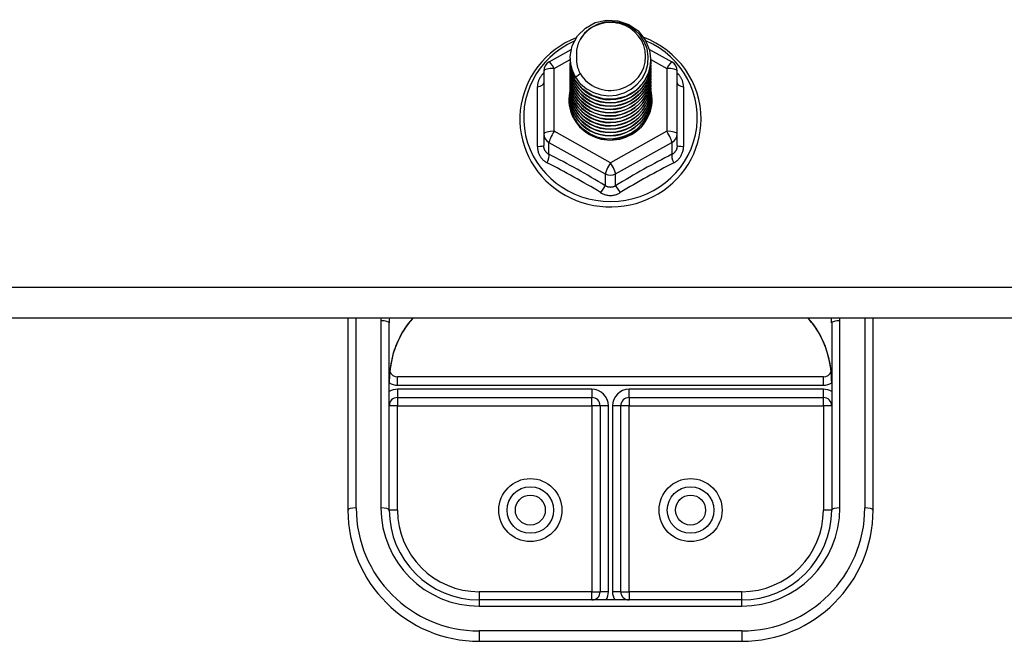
# Model space of a CAD drawing. Header units: inches. Extents: x 40 to 100, y 24.2 to 48.5.
# Tile 51 of 83: x 73.8 to 77.5, y 42.5 to 44.9. Entities that reach past the tile are written whole.
import ezdxf

# ---------------------------------------------------------------- set-up
doc = ezdxf.new("R2010")
doc.units = ezdxf.units.IN
doc.header["$MEASUREMENT"] = 0
doc.layers.add('Visible Edges(ANSI)', color=7, linetype='Continuous', lineweight=25)
doc.layers.add('Visible Tangent Edges(ANSI)', color=7, linetype='Continuous', lineweight=25)

msp = doc.modelspace()

# ---------------------------------------------------------------- linework, layer by layer
at = {"layer": 'Visible Edges(ANSI)'}
for p, q in [((75.8111, 44.7312), (75.895, 44.7781)), ((76.1931, 44.779), (76.2786, 44.7312)), ((75.8913, 44.7456), (75.8913, 44.746)), ((76.1984, 44.7394), (76.1984, 44.7398)), ((75.8913, 44.7331), (75.8913, 44.7335)), ((75.8913, 44.7206), (75.8913, 44.721)), ((75.8913, 44.708), (75.8913, 44.7084)), ((76.1984, 44.7268), (76.1984, 44.7272)), ((76.1984, 44.7143), (76.1984, 44.7147)), ((76.1984, 44.7017), (76.1984, 44.7022)), ((75.7909, 44.6969), (75.7909, 44.4573)), ((75.8913, 44.6955), (75.8913, 44.6959)), ((75.8913, 44.6829), (75.8913, 44.6834)), ((75.8913, 44.6704), (75.8913, 44.6708)), ((76.1984, 44.6892), (76.1984, 44.6896)), ((76.1984, 44.6767), (76.1984, 44.6771)), ((76.1984, 44.6641), (76.1984, 44.6645)), ((76.2988, 44.4573), (76.2988, 44.6969)), ((75.8913, 44.6579), (75.8913, 44.6583)), ((75.8913, 44.6453), (75.8913, 44.6457)), ((75.8913, 44.6328), (75.8913, 44.6332)), ((76.1984, 44.6516), (76.1984, 44.652)), ((76.1984, 44.6391), (76.1984, 44.6395)), ((76.1984, 44.6265), (76.1984, 44.6269)), ((75.8913, 44.6202), (75.8913, 44.6207)), ((75.8913, 44.6077), (75.8913, 44.6081)), ((75.8913, 44.5952), (75.8913, 44.5956)), ((76.1984, 44.614), (76.1984, 44.6144)), ((76.1984, 44.6014), (76.1984, 44.6019)), ((76.1984, 44.5889), (76.1984, 44.5893)), ((75.7909, 44.4573), (75.7909, 44.4125)), ((76.0256, 44.4385), (76.0251, 44.4358)), ((76.2988, 44.4125), (76.2988, 44.4573)), ((98.5449, 43.7547), (53.5449, 43.7547)), ((75.0449, 43.7547), (75.0449, 43.0242)), ((75.2023, 43.0242), (75.2023, 43.7374)), ((76.8874, 43.7374), (76.8874, 43.0242)), ((77.0449, 43.0242), (77.0449, 43.7547)), ((76.8559, 43.5315), (75.2338, 43.5315)), ((75.2338, 43.4528), (75.974, 43.4528)), ((76.1157, 43.4528), (76.8559, 43.4528)), ((76.0055, 43.4213), (76.0055, 42.7131)), ((76.0842, 42.7131), (76.0842, 43.4213)), ((76.5449, 42.6817), (75.5449, 42.6817)), ((75.5449, 42.5242), (76.5449, 42.5242))]:
    msp.add_line(p, q, dxfattribs=at)
at = {"layer": 'Visible Edges(ANSI)', "flags": 128}
for points in [[(75.9122, 44.6723), (75.8958, 44.7109), (75.8915, 44.7524), (75.8995, 44.7933), (75.9194, 44.8304), (75.9494, 44.8605), (75.9871, 44.8813), (76.0295, 44.8908), (76.0732, 44.8885), (76.1145, 44.8743), (76.1502, 44.8494), (76.1774, 44.8157), (76.1939, 44.776), (76.1983, 44.7334), (76.1902, 44.6913), (76.1704, 44.6531), (76.1404, 44.6218), (76.1027, 44.5999), (76.0603, 44.5891), (76.0167, 44.5903), (75.9753, 44.6033), (75.9396, 44.6271), (75.9123, 44.6596), (75.8959, 44.6981), (75.8914, 44.7396)], [(75.9308, 44.6477), (75.9536, 44.6288), (75.9798, 44.6147), (76.0083, 44.6058), (76.0382, 44.6026), (76.0682, 44.6051), (76.097, 44.6135), (76.1236, 44.6272), (76.1468, 44.646), (76.1656, 44.6688), (76.1793, 44.6949), (76.1872, 44.7231), (76.1889, 44.7524), (76.1843, 44.7813), (76.1736, 44.8087), (76.1574, 44.8332), (76.1361, 44.854), (76.1108, 44.8699), (76.0827, 44.8802), (76.053, 44.8844), (76.0231, 44.8823), (75.9944, 44.874), (75.9683, 44.8599), (75.9461, 44.8406), (75.929, 44.817)], [(75.9145, 44.8235), (75.8933, 44.8142), (75.8727, 44.8036), (75.8529, 44.7917), (75.834, 44.7785), (75.8161, 44.7641), (75.7992, 44.7486), (75.7833, 44.732), (75.7687, 44.7144), (75.7554, 44.6958), (75.7433, 44.6764), (75.7327, 44.6563), (75.7234, 44.6355), (75.7156, 44.6141), (75.7094, 44.5923), (75.7047, 44.5701), (75.7015, 44.5476), (75.6999, 44.525), (75.6999, 44.5023), (75.7015, 44.4797), (75.7046, 44.4573), (75.7093, 44.4351), (75.7156, 44.4132), (75.7233, 44.3919), (75.7326, 44.3711), (75.7432, 44.3509), (75.7552, 44.3315), (75.7686, 44.313), (75.7832, 44.2953), (75.799, 44.2787), (75.8159, 44.2632), (75.8339, 44.2487), (75.8528, 44.2355), (75.8725, 44.2236), (75.8931, 44.213), (75.9143, 44.2038), (75.9362, 44.196), (75.9585, 44.1896), (75.9812, 44.1847), (76.0042, 44.1813), (76.0274, 44.1794), (76.0506, 44.179), (76.0738, 44.1801), (76.0969, 44.1828), (76.1198, 44.1869), (76.1423, 44.1926), (76.1644, 44.1997), (76.186, 44.2082), (76.2069, 44.2181), (76.2271, 44.2294), (76.2464, 44.2419), (76.2649, 44.2557), (76.2823, 44.2707), (76.2987, 44.2868), (76.3139, 44.304), (76.3279, 44.3221), (76.3406, 44.341), (76.352, 44.3608), (76.3619, 44.3813), (76.3704, 44.4024), (76.3774, 44.424), (76.3829, 44.446), (76.3869, 44.4684), (76.3892, 44.4909), (76.39, 44.5136)], [(75.929, 44.817), (75.9277, 44.8145), (75.9265, 44.8119), (75.9254, 44.8093), (75.9243, 44.8068), (75.9232, 44.8041), (75.9222, 44.8015), (75.9213, 44.7988), (75.9204, 44.7961), (75.9196, 44.7934), (75.9189, 44.7907), (75.9182, 44.788), (75.9176, 44.7853), (75.917, 44.7825), (75.9165, 44.7798), (75.9161, 44.777), (75.9157, 44.7742), (75.9154, 44.7714), (75.9152, 44.7686), (75.915, 44.7658), (75.9149, 44.763), (75.9149, 44.7602), (75.9149, 44.7574), (75.915, 44.7546), (75.9151, 44.7518)], [(76.39, 44.5136), (76.389, 44.5386), (76.3861, 44.5635), (76.3813, 44.5881), (76.3747, 44.6122), (76.3661, 44.6359), (76.3558, 44.6588), (76.3438, 44.6809), (76.3301, 44.7021), (76.3148, 44.7222), (76.298, 44.7411), (76.2798, 44.7588), (76.2603, 44.775), (76.2396, 44.7899), (76.2178, 44.8032), (76.1951, 44.8149), (76.1715, 44.8249)], [(75.8913, 44.7456), (75.8914, 44.7412), (75.8916, 44.7367), (75.892, 44.7322), (75.8925, 44.7278), (75.8931, 44.7233), (75.8939, 44.7189), (75.8948, 44.7145), (75.8959, 44.7102), (75.8971, 44.7058), (75.8984, 44.7016), (75.8999, 44.6973), (75.9015, 44.6931), (75.9033, 44.689), (75.9052, 44.6849), (75.9072, 44.6808), (75.9093, 44.6768), (75.9116, 44.6729), (75.914, 44.6691), (75.9165, 44.6653), (75.9191, 44.6616), (75.9219, 44.658), (75.9248, 44.6545), (75.9277, 44.651), (75.9308, 44.6477)], [(75.8913, 44.7331), (75.8926, 44.714), (75.8965, 44.6952), (75.903, 44.6771), (75.9119, 44.6599), (75.923, 44.644), (75.9363, 44.6297), (75.9514, 44.6171), (75.9681, 44.6066), (75.9861, 44.5983), (76.0051, 44.5923), (76.0248, 44.5888), (76.0449, 44.5878), (76.0649, 44.5893), (76.0846, 44.5933), (76.1036, 44.5998), (76.1216, 44.6087), (76.1383, 44.6197), (76.1534, 44.6328), (76.1667, 44.6477), (76.1778, 44.6641), (76.1867, 44.6818), (76.1932, 44.7004), (76.1971, 44.7197), (76.1984, 44.7394)], [(75.9151, 44.7518), (75.915, 44.749), (75.9149, 44.7462), (75.9149, 44.7434), (75.915, 44.7406), (75.9151, 44.7378), (75.9153, 44.735), (75.9155, 44.7322), (75.9159, 44.7294), (75.9162, 44.7266), (75.9167, 44.7239), (75.9172, 44.7211), (75.9178, 44.7184), (75.9184, 44.7156), (75.9191, 44.7129), (75.9198, 44.7102), (75.9207, 44.7075), (75.9215, 44.7048), (75.9225, 44.7022), (75.9235, 44.6995), (75.9245, 44.6969), (75.9257, 44.6943), (75.9268, 44.6917), (75.9281, 44.6892), (75.9294, 44.6867)], [(75.8913, 44.7206), (75.8926, 44.7014), (75.8965, 44.6827), (75.903, 44.6645), (75.9119, 44.6474), (75.923, 44.6315), (75.9363, 44.6171), (75.9514, 44.6046), (75.9681, 44.5941), (75.9861, 44.5857), (76.0051, 44.5798), (76.0248, 44.5762), (76.0449, 44.5752), (76.0649, 44.5767), (76.0846, 44.5808), (76.1036, 44.5873), (76.1216, 44.5962), (76.1383, 44.6072), (76.1534, 44.6203), (76.1667, 44.6351), (76.1778, 44.6515), (76.1867, 44.6692), (76.1932, 44.6879), (76.1971, 44.7072), (76.1984, 44.7268)], [(75.8913, 44.708), (75.8926, 44.6889), (75.8965, 44.6701), (75.903, 44.652), (75.9119, 44.6348), (75.923, 44.6189), (75.9363, 44.6046), (75.9514, 44.5921), (75.9681, 44.5815), (75.9861, 44.5732), (76.0051, 44.5672), (76.0248, 44.5637), (76.0449, 44.5627), (76.0649, 44.5642), (76.0846, 44.5683), (76.1036, 44.5748), (76.1216, 44.5836), (76.1383, 44.5947), (76.1534, 44.6077), (76.1667, 44.6226), (76.1778, 44.639), (76.1867, 44.6567), (76.1932, 44.6753), (76.1971, 44.6946), (76.1984, 44.7143)], [(75.8913, 44.6955), (75.8926, 44.6764), (75.8965, 44.6576), (75.903, 44.6394), (75.9119, 44.6223), (75.923, 44.6064), (75.9363, 44.5921), (75.9514, 44.5795), (75.9681, 44.569), (75.9861, 44.5607), (76.0051, 44.5547), (76.0248, 44.5511), (76.0449, 44.5501), (76.0649, 44.5517), (76.0846, 44.5557), (76.1036, 44.5622), (76.1216, 44.5711), (76.1383, 44.5821), (76.1534, 44.5952), (76.1667, 44.6101), (76.1778, 44.6265), (76.1867, 44.6441), (76.1932, 44.6628), (76.1971, 44.6821), (76.1984, 44.7017)], [(76.1983, 44.7333), (76.1977, 44.7131), (76.1944, 44.6932), (76.1884, 44.6738), (76.1798, 44.6555), (76.1688, 44.6384), (76.1556, 44.6228), (76.1403, 44.6092), (76.1234, 44.5976), (76.105, 44.5883), (76.0855, 44.5815), (76.0653, 44.5772), (76.0448, 44.5756), (76.0242, 44.5767), (76.004, 44.5804), (75.9846, 44.5867), (75.9662, 44.5955), (75.9493, 44.6066), (75.934, 44.6197), (75.9208, 44.6347), (75.9098, 44.6513), (75.9012, 44.6692), (75.8953, 44.688), (75.892, 44.7074), (75.8914, 44.727)], [(76.1983, 44.7208), (76.1977, 44.7006), (76.1944, 44.6806), (76.1884, 44.6613), (76.1798, 44.6429), (76.1688, 44.6258), (76.1556, 44.6103), (76.1403, 44.5966), (76.1234, 44.585), (76.105, 44.5757), (76.0855, 44.5689), (76.0653, 44.5647), (76.0448, 44.5631), (76.0242, 44.5642), (76.004, 44.5679), (75.9846, 44.5742), (75.9662, 44.583), (75.9493, 44.594), (75.934, 44.6072), (75.9208, 44.6222), (75.9098, 44.6388), (75.9012, 44.6566), (75.8953, 44.6754), (75.892, 44.6948), (75.8914, 44.7145)], [(76.1983, 44.7082), (76.1977, 44.688), (76.1944, 44.6681), (76.1884, 44.6488), (76.1798, 44.6304), (76.1688, 44.6133), (76.1556, 44.5978), (76.1403, 44.5841), (76.1234, 44.5725), (76.105, 44.5632), (76.0855, 44.5564), (76.0653, 44.5521), (76.0448, 44.5505), (76.0242, 44.5516), (76.004, 44.5554), (75.9846, 44.5617), (75.9662, 44.5704), (75.9493, 44.5815), (75.934, 44.5947), (75.9208, 44.6097), (75.9098, 44.6262), (75.9012, 44.6441), (75.8953, 44.6629), (75.892, 44.6823), (75.8914, 44.702)], [(75.8913, 44.6829), (75.8926, 44.6638), (75.8965, 44.645), (75.903, 44.6269), (75.9119, 44.6097), (75.923, 44.5939), (75.9363, 44.5795), (75.9514, 44.567), (75.9681, 44.5564), (75.9861, 44.5481), (76.0051, 44.5421), (76.0248, 44.5386), (76.0449, 44.5376), (76.0649, 44.5391), (76.0846, 44.5432), (76.1036, 44.5497), (76.1216, 44.5585), (76.1383, 44.5696), (76.1534, 44.5827), (76.1667, 44.5975), (76.1778, 44.6139), (76.1867, 44.6316), (76.1932, 44.6503), (76.1971, 44.6696), (76.1984, 44.6892)], [(75.8913, 44.6704), (75.8926, 44.6513), (75.8965, 44.6325), (75.903, 44.6144), (75.9119, 44.5972), (75.923, 44.5813), (75.9363, 44.567), (75.9514, 44.5544), (75.9681, 44.5439), (75.9861, 44.5356), (76.0051, 44.5296), (76.0248, 44.5261), (76.0449, 44.5251), (76.0649, 44.5266), (76.0846, 44.5306), (76.1036, 44.5371), (76.1216, 44.546), (76.1383, 44.557), (76.1534, 44.5701), (76.1667, 44.585), (76.1778, 44.6014), (76.1867, 44.6191), (76.1932, 44.6377), (76.1971, 44.657), (76.1984, 44.6767)], [(75.8913, 44.6579), (75.8926, 44.6387), (75.8965, 44.62), (75.903, 44.6018), (75.9119, 44.5847), (75.923, 44.5688), (75.9363, 44.5544), (75.9514, 44.5419), (75.9681, 44.5314), (75.9861, 44.523), (76.0051, 44.5171), (76.0248, 44.5135), (76.0449, 44.5125), (76.0649, 44.5141), (76.0846, 44.5181), (76.1036, 44.5246), (76.1216, 44.5335), (76.1383, 44.5445), (76.1534, 44.5576), (76.1667, 44.5724), (76.1778, 44.5889), (76.1867, 44.6065), (76.1932, 44.6252), (76.1971, 44.6445), (76.1984, 44.6641)], [(76.1983, 44.6957), (76.1977, 44.6755), (76.1944, 44.6556), (76.1884, 44.6362), (76.1798, 44.6178), (76.1688, 44.6007), (76.1556, 44.5852), (76.1403, 44.5715), (76.1234, 44.56), (76.105, 44.5507), (76.0855, 44.5438), (76.0653, 44.5396), (76.0448, 44.538), (76.0242, 44.5391), (76.004, 44.5428), (75.9846, 44.5491), (75.9662, 44.5579), (75.9493, 44.569), (75.934, 44.5821), (75.9208, 44.5971), (75.9098, 44.6137), (75.9012, 44.6316), (75.8953, 44.6504), (75.892, 44.6698), (75.8914, 44.6894)], [(76.1983, 44.6831), (76.1977, 44.663), (76.1944, 44.643), (76.1884, 44.6237), (76.1798, 44.6053), (76.1688, 44.5882), (76.1556, 44.5727), (76.1403, 44.559), (76.1234, 44.5474), (76.105, 44.5381), (76.0855, 44.5313), (76.0653, 44.5271), (76.0448, 44.5255), (76.0242, 44.5266), (76.004, 44.5303), (75.9846, 44.5366), (75.9662, 44.5454), (75.9493, 44.5564), (75.934, 44.5696), (75.9208, 44.5846), (75.9098, 44.6012), (75.9012, 44.619), (75.8953, 44.6378), (75.892, 44.6572), (75.8914, 44.6769)], [(76.1983, 44.6706), (76.1977, 44.6504), (76.1944, 44.6305), (76.1884, 44.6112), (76.1798, 44.5928), (76.1688, 44.5757), (76.1556, 44.5601), (76.1403, 44.5465), (76.1234, 44.5349), (76.105, 44.5256), (76.0855, 44.5188), (76.0653, 44.5145), (76.0448, 44.5129), (76.0242, 44.514), (76.004, 44.5177), (75.9846, 44.5241), (75.9662, 44.5328), (75.9493, 44.5439), (75.934, 44.557), (75.9208, 44.572), (75.9098, 44.5886), (75.9012, 44.6065), (75.8953, 44.6253), (75.892, 44.6447), (75.8914, 44.6643)], [(75.9294, 44.6867), (75.9286, 44.6861), (75.9279, 44.6855), (75.9272, 44.6849), (75.9265, 44.6843), (75.9258, 44.6837), (75.9251, 44.6831), (75.9244, 44.6825), (75.9236, 44.6819), (75.9229, 44.6813), (75.9222, 44.6807), (75.9215, 44.6801), (75.9208, 44.6795), (75.9201, 44.6789), (75.9194, 44.6783), (75.9186, 44.6777), (75.9179, 44.6771), (75.9172, 44.6765), (75.9165, 44.6759), (75.9158, 44.6753), (75.9151, 44.6747), (75.9144, 44.6741), (75.9136, 44.6735), (75.9129, 44.6729), (75.9122, 44.6723)], [(75.8913, 44.6453), (75.8926, 44.6262), (75.8965, 44.6074), (75.903, 44.5893), (75.9119, 44.5721), (75.923, 44.5562), (75.9363, 44.5419), (75.9514, 44.5294), (75.9681, 44.5188), (75.9861, 44.5105), (76.0051, 44.5045), (76.0248, 44.501), (76.0449, 44.5), (76.0649, 44.5015), (76.0846, 44.5056), (76.1036, 44.5121), (76.1216, 44.5209), (76.1383, 44.532), (76.1534, 44.545), (76.1667, 44.5599), (76.1778, 44.5763), (76.1867, 44.594), (76.1932, 44.6126), (76.1971, 44.632), (76.1984, 44.6516)], [(75.8913, 44.6328), (75.8926, 44.6137), (75.8965, 44.5949), (75.903, 44.5768), (75.9119, 44.5596), (75.923, 44.5437), (75.9363, 44.5294), (75.9514, 44.5168), (75.9681, 44.5063), (75.9861, 44.498), (76.0051, 44.492), (76.0248, 44.4885), (76.0449, 44.4874), (76.0649, 44.489), (76.0846, 44.493), (76.1036, 44.4995), (76.1216, 44.5084), (76.1383, 44.5194), (76.1534, 44.5325), (76.1667, 44.5474), (76.1778, 44.5638), (76.1867, 44.5815), (76.1932, 44.6001), (76.1971, 44.6194), (76.1984, 44.6391)], [(75.8913, 44.6202), (75.8926, 44.6011), (75.8965, 44.5823), (75.903, 44.5642), (75.9119, 44.5471), (75.923, 44.5312), (75.9363, 44.5168), (75.9514, 44.5043), (75.9681, 44.4938), (75.9861, 44.4854), (76.0051, 44.4794), (76.0248, 44.4759), (76.0449, 44.4749), (76.0649, 44.4764), (76.0846, 44.4805), (76.1036, 44.487), (76.1216, 44.4958), (76.1383, 44.5069), (76.1534, 44.52), (76.1667, 44.5348), (76.1778, 44.5512), (76.1867, 44.5689), (76.1932, 44.5876), (76.1971, 44.6069), (76.1984, 44.6265)], [(76.1983, 44.6581), (76.1977, 44.6379), (76.1944, 44.6179), (76.1884, 44.5986), (76.1798, 44.5802), (76.1688, 44.5631), (76.1556, 44.5476), (76.1403, 44.5339), (76.1234, 44.5223), (76.105, 44.5131), (76.0855, 44.5062), (76.0653, 44.502), (76.0448, 44.5004), (76.0242, 44.5015), (76.004, 44.5052), (75.9846, 44.5115), (75.9662, 44.5203), (75.9493, 44.5313), (75.934, 44.5445), (75.9208, 44.5595), (75.9098, 44.5761), (75.9012, 44.5939), (75.8953, 44.6127), (75.892, 44.6321), (75.8914, 44.6518)], [(76.1983, 44.6455), (76.1977, 44.6253), (76.1944, 44.6054), (76.1884, 44.5861), (76.1798, 44.5677), (76.1688, 44.5506), (76.1556, 44.5351), (76.1403, 44.5214), (76.1234, 44.5098), (76.105, 44.5005), (76.0855, 44.4937), (76.0653, 44.4894), (76.0448, 44.4879), (76.0242, 44.4889), (76.004, 44.4927), (75.9846, 44.499), (75.9662, 44.5077), (75.9493, 44.5188), (75.934, 44.532), (75.9208, 44.547), (75.9098, 44.5636), (75.9012, 44.5814), (75.8953, 44.6002), (75.892, 44.6196), (75.8914, 44.6393)], [(76.1983, 44.633), (76.1977, 44.6128), (76.1944, 44.5929), (76.1884, 44.5735), (76.1798, 44.5552), (76.1688, 44.538), (76.1556, 44.5225), (76.1403, 44.5088), (76.1234, 44.4973), (76.105, 44.488), (76.0855, 44.4812), (76.0653, 44.4769), (76.0448, 44.4753), (76.0242, 44.4764), (76.004, 44.4801), (75.9846, 44.4864), (75.9662, 44.4952), (75.9493, 44.5063), (75.934, 44.5194), (75.9208, 44.5344), (75.9098, 44.551), (75.9012, 44.5689), (75.8953, 44.5877), (75.892, 44.6071), (75.8914, 44.6267)], [(75.8913, 44.6077), (75.8926, 44.5886), (75.8965, 44.5698), (75.903, 44.5517), (75.9119, 44.5345), (75.923, 44.5186), (75.9363, 44.5043), (75.9514, 44.4917), (75.9681, 44.4812), (75.9861, 44.4729), (76.0051, 44.4669), (76.0248, 44.4634), (76.0449, 44.4624), (76.0649, 44.4639), (76.0846, 44.4679), (76.1036, 44.4745), (76.1216, 44.4833), (76.1383, 44.4944), (76.1534, 44.5074), (76.1667, 44.5223), (76.1778, 44.5387), (76.1867, 44.5564), (76.1932, 44.575), (76.1971, 44.5943), (76.1984, 44.614)], [(75.8913, 44.5952), (75.8926, 44.5761), (75.8965, 44.5573), (75.903, 44.5391), (75.9119, 44.522), (75.923, 44.5061), (75.9363, 44.4918), (75.9514, 44.4792), (75.9681, 44.4687), (75.9861, 44.4603), (76.0051, 44.4544), (76.0248, 44.4508), (76.0449, 44.4498), (76.0649, 44.4514), (76.0846, 44.4554), (76.1036, 44.4619), (76.1216, 44.4708), (76.1383, 44.4818), (76.1534, 44.4949), (76.1667, 44.5097), (76.1778, 44.5262), (76.1867, 44.5438), (76.1932, 44.5625), (76.1971, 44.5818), (76.1984, 44.6014)], [(76.1983, 44.6205), (76.1977, 44.6003), (76.1944, 44.5803), (76.1884, 44.561), (76.1798, 44.5426), (76.1688, 44.5255), (76.1556, 44.51), (76.1403, 44.4963), (76.1234, 44.4847), (76.105, 44.4754), (76.0855, 44.4686), (76.0653, 44.4644), (76.0448, 44.4628), (76.0242, 44.4639), (76.004, 44.4676), (75.9846, 44.4739), (75.9662, 44.4827), (75.9493, 44.4937), (75.934, 44.5069), (75.9208, 44.5219), (75.9098, 44.5385), (75.9012, 44.5563), (75.8953, 44.5751), (75.892, 44.5945), (75.8914, 44.6142)], [(76.1983, 44.6079), (76.1977, 44.5877), (76.1944, 44.5678), (76.1884, 44.5485), (76.1798, 44.5301), (76.1688, 44.513), (76.1556, 44.4974), (76.1403, 44.4838), (76.1234, 44.4722), (76.105, 44.4629), (76.0855, 44.4561), (76.0653, 44.4518), (76.0448, 44.4502), (76.0242, 44.4513), (76.004, 44.455), (75.9846, 44.4614), (75.9662, 44.4701), (75.9493, 44.4812), (75.934, 44.4943), (75.9208, 44.5094), (75.9098, 44.5259), (75.9012, 44.5438), (75.8953, 44.5626), (75.892, 44.582), (75.8914, 44.6016)], [(76.1983, 44.5954), (76.1981, 44.58), (76.1963, 44.5647), (76.193, 44.5497), (76.1881, 44.535), (76.1817, 44.521), (76.1738, 44.5076), (76.1647, 44.4951), (76.1542, 44.4835), (76.1426, 44.4731), (76.13, 44.4638), (76.1166, 44.4559), (76.1023, 44.4493), (76.0875, 44.4441), (76.0722, 44.4404), (76.0566, 44.4383), (76.0409, 44.4377), (76.0253, 44.4387), (76.0098, 44.4412), (75.9947, 44.4452), (75.9802, 44.4507), (75.9663, 44.4575), (75.9532, 44.4658), (75.9411, 44.4752), (75.9301, 44.4858)], [(76.0512, 44.4375), (76.061, 44.4383), (76.0707, 44.4397), (76.0803, 44.4418), (76.0897, 44.4444), (76.099, 44.4475), (76.108, 44.4513), (76.1168, 44.4556), (76.1253, 44.4604), (76.1335, 44.4657), (76.1413, 44.4716), (76.1487, 44.4779), (76.1557, 44.4846), (76.1622, 44.4918), (76.1683, 44.4993), (76.1738, 44.5072), (76.1789, 44.5154), (76.1834, 44.524), (76.1873, 44.5328), (76.1907, 44.5418), (76.1934, 44.551), (76.1956, 44.5603), (76.1972, 44.5698), (76.1981, 44.5793), (76.1984, 44.5889)], [(76.0251, 44.4358), (76.0165, 44.4372), (76.0081, 44.4391), (75.9998, 44.4415), (75.9916, 44.4442), (75.9836, 44.4474), (75.9758, 44.4511), (75.9682, 44.4551), (75.9608, 44.4596), (75.9538, 44.4645), (75.947, 44.4697), (75.9406, 44.4752), (75.9345, 44.4812), (75.9287, 44.4874), (75.9233, 44.494), (75.9183, 44.5008), (75.9138, 44.5079), (75.9096, 44.5152), (75.9059, 44.5227), (75.9026, 44.5304), (75.8998, 44.5383), (75.8975, 44.5464), (75.8956, 44.5546), (75.8943, 44.5628), (75.8934, 44.5711)], [(75.2599, 43.7128), (75.2758, 43.7343), (75.2934, 43.7547)], [(76.7963, 43.7547), (76.8139, 43.7343), (76.8298, 43.7128)], [(75.2599, 43.7128), (75.253, 43.702), (75.2464, 43.6907), (75.2346, 43.6669), (75.2247, 43.6422), (75.2166, 43.6166), (75.2103, 43.5904), (75.2059, 43.5637), (75.2032, 43.5369), (75.2023, 43.5101)], [(76.8874, 43.5101), (76.8865, 43.5369), (76.8838, 43.5637), (76.8794, 43.5904), (76.8731, 43.6166), (76.865, 43.6422), (76.8551, 43.6669), (76.8433, 43.6907), (76.8367, 43.702), (76.8298, 43.7128)]]:
    msp.add_lwpolyline(points, dxfattribs=at)
at = {"layer": 'Visible Edges(ANSI)'}
for centre in [(75.7397, 43.0242), (76.35, 43.0242)]:
    msp.add_circle(centre, 0.0886, dxfattribs=at)
for centre, radius, start, end in [((75.8303, 44.6969), 0.0394, 119.1745, 180), ((76.2594, 44.6969), 0.0394, 0, 60.8255), ((75.2338, 43.563), 0.0315, 201.1481, 270), ((76.8559, 43.563), 0.0315, 270, 338.8519), ((75.2338, 43.4213), 0.0315, 90, 180), ((75.974, 43.4213), 0.0315, 0, 90), ((76.1157, 43.4213), 0.0315, 90, 180), ((76.8559, 43.4213), 0.0315, 0, 90), ((75.5449, 43.0242), 0.5, 180, 270), ((75.5449, 43.0242), 0.3425, 180, 270), ((76.5449, 43.0242), 0.3425, 270, 0), ((76.5449, 43.0242), 0.5, 270, 0), ((75.974, 42.7131), 0.0315, 270, 0), ((76.1157, 42.7131), 0.0315, 180, 270)]:
    msp.add_arc(centre, radius, start, end, dxfattribs=at)
for centre, major_axis, start_param, end_param in [((76.0449, 44.7521), (0.1339, 0), 3.671471, 8.899926), ((76.0449, 44.7471), (0.1535, 0), 3.669461, 3.875388), ((76.0449, 44.5871), (-0.1585, 0), 6.031366, 9.674843)]:
    msp.add_ellipse(centre, major_axis=major_axis, ratio=0.966998, start_param=start_param, end_param=end_param, dxfattribs=at)
at = {"layer": 'Visible Tangent Edges(ANSI)'}
for p, q in [((75.8303, 44.7069), (75.8914, 44.741)), ((76.1984, 44.741), (76.2594, 44.7069)), ((75.8303, 44.4673), (75.8303, 44.7069)), ((76.2594, 44.7069), (76.2594, 44.4673)), ((75.7667, 44.4095), (75.7667, 44.6367)), ((76.323, 44.6367), (76.323, 44.4095)), ((76.0449, 44.3475), (75.8303, 44.4673)), ((76.2594, 44.4673), (76.0449, 44.3475)), ((75.8106, 44.4243), (76.0252, 44.3045)), ((75.8106, 44.3795), (75.8106, 44.4243)), ((76.0645, 44.3045), (76.2791, 44.4243)), ((76.2791, 44.4243), (76.2791, 44.3795)), ((76.0252, 44.3045), (76.0252, 44.2597)), ((76.0645, 44.2597), (76.0645, 44.3045)), ((98.5449, 43.872), (53.5449, 43.872)), ((75.0764, 43.0322), (75.0764, 43.7547)), ((75.1708, 43.7454), (75.1708, 43.0322)), ((76.9189, 43.0322), (76.9189, 43.7454)), ((77.0134, 43.7547), (77.0134, 43.0322)), ((75.2338, 43.5), (75.2338, 43.5315)), ((75.2338, 43.5), (76.8559, 43.5)), ((76.8559, 43.5), (76.8559, 43.5315)), ((75.974, 43.4843), (75.2338, 43.4843)), ((75.2338, 43.4843), (75.2338, 43.4528)), ((75.974, 43.4843), (75.974, 43.4528)), ((76.1157, 43.4528), (76.1157, 43.4843)), ((76.8559, 43.4843), (76.1157, 43.4843)), ((76.8559, 43.4528), (76.8559, 43.4843)), ((75.2338, 43.4528), (75.2338, 43.4213)), ((75.974, 43.4213), (75.974, 43.4528)), ((76.1157, 43.4528), (76.1157, 43.4213)), ((76.8559, 43.4213), (76.8559, 43.4528)), ((75.2338, 43.4213), (75.2023, 43.4213)), ((75.2338, 43.4213), (75.974, 43.4213)), ((75.2338, 43.0242), (75.2338, 43.4213)), ((75.974, 43.4213), (75.974, 42.7131)), ((76.0055, 43.4213), (75.974, 43.4213)), ((76.037, 43.4213), (76.0055, 43.4213)), ((76.037, 42.7131), (76.037, 43.4213)), ((76.0842, 43.4213), (76.0527, 43.4213)), ((76.0527, 43.4213), (76.0527, 42.7131)), ((76.1157, 43.4213), (76.0842, 43.4213)), ((76.1157, 43.4213), (76.8559, 43.4213)), ((76.1157, 42.7131), (76.1157, 43.4213)), ((76.8559, 43.4213), (76.8559, 43.0242)), ((76.8874, 43.4213), (76.8559, 43.4213)), ((75.2338, 43.0242), (75.2023, 43.0242)), ((76.8874, 43.0242), (76.8559, 43.0242)), ((75.974, 42.7131), (75.5449, 42.7131)), ((75.5449, 42.7131), (75.5449, 42.6817)), ((75.974, 42.6817), (75.974, 42.7131)), ((75.974, 42.7131), (76.0055, 42.7131)), ((76.037, 42.7131), (76.0055, 42.7131)), ((76.0842, 42.7131), (76.0527, 42.7131)), ((76.0842, 42.7131), (76.1157, 42.7131)), ((76.5449, 42.7131), (76.1157, 42.7131)), ((76.1157, 42.7131), (76.1157, 42.6817)), ((76.5449, 42.6817), (76.5449, 42.7131)), ((75.5449, 42.6817), (75.5449, 42.6582)), ((76.5449, 42.6582), (76.5449, 42.6817)), ((75.5449, 42.6582), (76.5449, 42.6582)), ((76.5449, 42.5637), (75.5449, 42.5637)), ((75.5449, 42.5637), (75.5449, 42.5242)), ((76.5449, 42.5637), (76.5449, 42.5242))]:
    msp.add_line(p, q, dxfattribs=at)
at = {"layer": 'Visible Tangent Edges(ANSI)', "flags": 128}
for points in [[(75.7909, 44.6894), (75.789, 44.6876), (75.7872, 44.6858), (75.7855, 44.6839), (75.7838, 44.6819), (75.7822, 44.6799), (75.7806, 44.6779), (75.7792, 44.6758), (75.7778, 44.6737), (75.7765, 44.6715), (75.7752, 44.6693), (75.7741, 44.6671), (75.773, 44.6649), (75.772, 44.6626), (75.7711, 44.6603), (75.7702, 44.658), (75.7695, 44.6556), (75.7688, 44.6533), (75.7683, 44.6509), (75.7678, 44.6486), (75.7674, 44.6462), (75.7671, 44.6438), (75.7669, 44.6414), (75.7667, 44.6391), (75.7667, 44.6367)], [(76.323, 44.6367), (76.323, 44.6391), (76.3228, 44.6414), (76.3226, 44.6438), (76.3223, 44.6462), (76.3219, 44.6486), (76.3214, 44.6509), (76.3209, 44.6533), (76.3202, 44.6556), (76.3195, 44.658), (76.3186, 44.6603), (76.3177, 44.6626), (76.3167, 44.6649), (76.3157, 44.6671), (76.3145, 44.6693), (76.3133, 44.6715), (76.3119, 44.6737), (76.3105, 44.6758), (76.3091, 44.6779), (76.3075, 44.6799), (76.3059, 44.6819), (76.3042, 44.6839), (76.3025, 44.6858), (76.3007, 44.6876), (76.2988, 44.6894)], [(75.7667, 44.4095), (75.7668, 44.4063), (75.767, 44.403), (75.7673, 44.3998), (75.7678, 44.3966), (75.7684, 44.3934), (75.7692, 44.3902), (75.7701, 44.3871), (75.7712, 44.384), (75.7724, 44.3811), (75.7737, 44.3781), (75.7751, 44.3753), (75.7767, 44.3725), (75.7784, 44.3698), (75.7802, 44.3672), (75.7822, 44.3647), (75.7842, 44.3622), (75.7864, 44.3599), (75.7886, 44.3577), (75.791, 44.3556), (75.7934, 44.3537), (75.796, 44.3518), (75.7986, 44.3501), (75.8013, 44.3485), (75.804, 44.347)], [(75.8106, 44.3795), (75.8092, 44.3802), (75.8077, 44.381), (75.8064, 44.3818), (75.805, 44.3827), (75.8037, 44.3837), (75.8025, 44.3848), (75.8013, 44.3859), (75.8002, 44.3871), (75.7991, 44.3883), (75.7981, 44.3897), (75.7971, 44.391), (75.7962, 44.3924), (75.7954, 44.3939), (75.7946, 44.3954), (75.7939, 44.397), (75.7933, 44.3986), (75.7927, 44.4002), (75.7923, 44.4019), (75.7918, 44.4036), (75.7915, 44.4054), (75.7913, 44.4071), (75.7911, 44.4089), (75.791, 44.4107), (75.7909, 44.4125)], [(76.2988, 44.4125), (76.2988, 44.4107), (76.2986, 44.4089), (76.2985, 44.4071), (76.2982, 44.4054), (76.2979, 44.4036), (76.2975, 44.4019), (76.297, 44.4002), (76.2964, 44.3986), (76.2958, 44.397), (76.2951, 44.3954), (76.2943, 44.3939), (76.2935, 44.3924), (76.2926, 44.391), (76.2917, 44.3897), (76.2906, 44.3883), (76.2896, 44.3871), (76.2884, 44.3859), (76.2872, 44.3848), (76.286, 44.3837), (76.2847, 44.3827), (76.2833, 44.3818), (76.282, 44.381), (76.2806, 44.3802), (76.2791, 44.3795)], [(76.2857, 44.347), (76.2884, 44.3485), (76.2911, 44.3501), (76.2937, 44.3518), (76.2963, 44.3537), (76.2987, 44.3556), (76.3011, 44.3577), (76.3033, 44.3599), (76.3055, 44.3622), (76.3075, 44.3647), (76.3095, 44.3672), (76.3113, 44.3698), (76.313, 44.3725), (76.3146, 44.3753), (76.316, 44.3781), (76.3173, 44.3811), (76.3185, 44.384), (76.3196, 44.3871), (76.3205, 44.3902), (76.3213, 44.3934), (76.3219, 44.3966), (76.3224, 44.3998), (76.3227, 44.403), (76.323, 44.4063), (76.323, 44.4095)], [(76.0645, 44.2597), (76.0631, 44.2588), (76.0615, 44.2579), (76.06, 44.2571), (76.0584, 44.2564), (76.0567, 44.2558), (76.0551, 44.2552), (76.0534, 44.2547), (76.0517, 44.2543), (76.05, 44.254), (76.0483, 44.2538), (76.0466, 44.2537), (76.0449, 44.2536), (76.0431, 44.2537), (76.0414, 44.2538), (76.0397, 44.254), (76.038, 44.2543), (76.0363, 44.2547), (76.0346, 44.2552), (76.033, 44.2557), (76.0314, 44.2564), (76.0298, 44.2571), (76.0282, 44.2579), (76.0267, 44.2588), (76.0252, 44.2597)], [(76.0075, 44.2334), (76.0103, 44.2317), (76.0132, 44.2302), (76.0162, 44.2288), (76.0193, 44.2276), (76.0223, 44.2265), (76.0255, 44.2255), (76.0287, 44.2247), (76.0319, 44.224), (76.0351, 44.2235), (76.0383, 44.2231), (76.0416, 44.2229), (76.0449, 44.2228), (76.0482, 44.2229), (76.0514, 44.2231), (76.0547, 44.2235), (76.0579, 44.224), (76.0611, 44.2247), (76.0643, 44.2255), (76.0674, 44.2265), (76.0705, 44.2276), (76.0735, 44.2289), (76.0765, 44.2302), (76.0794, 44.2317), (76.0822, 44.2334)], [(75.2602, 43.7137), (75.2554, 43.7064), (75.2508, 43.6989), (75.2464, 43.6912), (75.2422, 43.6833), (75.2383, 43.6753), (75.2345, 43.6671), (75.231, 43.6589), (75.2277, 43.6505), (75.2246, 43.6421), (75.2217, 43.6337), (75.219, 43.6251), (75.2165, 43.6165), (75.2142, 43.6078), (75.2121, 43.599), (75.2103, 43.5902), (75.2086, 43.5814), (75.2071, 43.5725), (75.2058, 43.5636), (75.2048, 43.5547), (75.2039, 43.5458), (75.2032, 43.5368), (75.2027, 43.5279), (75.2024, 43.519), (75.2023, 43.5101)], [(76.8874, 43.5101), (76.8873, 43.519), (76.887, 43.5279), (76.8865, 43.5368), (76.8858, 43.5458), (76.8849, 43.5547), (76.8839, 43.5636), (76.8826, 43.5725), (76.8811, 43.5814), (76.8794, 43.5902), (76.8776, 43.599), (76.8755, 43.6078), (76.8732, 43.6165), (76.8707, 43.6251), (76.868, 43.6336), (76.8652, 43.6421), (76.8621, 43.6505), (76.8587, 43.6589), (76.8552, 43.6671), (76.8514, 43.6753), (76.8475, 43.6833), (76.8433, 43.6912), (76.8389, 43.6989), (76.8343, 43.7064), (76.8295, 43.7137)]]:
    msp.add_lwpolyline(points, dxfattribs=at)
at = {"layer": 'Visible Tangent Edges(ANSI)'}
for centre, radius in [((75.7397, 43.0242), 0.1201), ((76.35, 43.0242), 0.1201), ((75.7397, 43.0242), 0.0571), ((76.35, 43.0242), 0.0571)]:
    msp.add_circle(centre, radius, dxfattribs=at)
for centre, radius, start, end in [((75.2338, 43.563), 0.063, 240, 270), ((76.8559, 43.563), 0.063, 270, 300), ((75.2338, 43.4213), 0.063, 90, 120), ((75.974, 43.4213), 0.063, 0, 90), ((76.1157, 43.4213), 0.063, 90, 180), ((76.8559, 43.4213), 0.063, 60, 90), ((75.5449, 43.0322), 0.4685, 180, 270), ((75.5449, 43.0322), 0.374, 180, 270), ((75.5449, 43.0242), 0.311, 180, 270), ((76.5449, 43.0322), 0.4685, 270, 0), ((76.5449, 43.0322), 0.374, 270, 0), ((76.5449, 43.0242), 0.311, 270, 0), ((75.974, 42.7131), 0.063, 330, 0), ((76.1157, 42.7131), 0.063, 180, 210)]:
    msp.add_arc(centre, radius, start, end, dxfattribs=at)
for centre, major_axis, ratio, start_param, end_param in [((76.0449, 44.5196), (0.3308, 0), 0.966998, 2.000874, 7.433991), ((75.8303, 44.6969), (-0.0394, 0), 0.254784, 4.712389, 6.283185), ((75.8303, 44.6969), (-0.0192, 0.0344), 0.127392, 4.936728, 6.283185), ((76.2594, 44.6969), (0.0192, 0.0344), 0.127392, 0, 1.346458), ((76.2594, 44.6969), (0.0394, 0), 0.254784, 0, 1.570796), ((75.7515, 44.652), (0.0394, 0), 0.420933, 5.107073, 6.283185), ((76.3382, 44.652), (-0.0394, 0), 0.420933, 0, 1.176113), ((75.8303, 44.4573), (-0.0394, 0), 0.254784, 4.712389, 6.283185), ((75.8303, 44.4573), (-0.0394, 0), 0.966998, 0, 1.047198), ((75.8303, 44.4573), (-0.0192, -0.0344), 0.127392, 4.48805, 6.058847), ((76.2594, 44.4573), (0.0394, 0), 0.254784, 0, 1.570796), ((76.2594, 44.4573), (0.0192, -0.0344), 0.127392, 0.224339, 1.795135), ((76.2594, 44.4573), (0.0394, 0), 0.966998, 5.235988, 6.283185), ((75.7515, 44.4125), (0.0394, 0), 0.080687, 5.107073, 6.283185), ((76.3382, 44.4125), (-0.0394, 0), 0.080687, 0, 1.176113), ((75.7909, 44.3465), (0.0178, 0.0351), 0.295528, 4.874003, 6.050115), ((75.9179, 44.143), (-0.6046, 0.361), 0.220649, 4.666525, 5.020223), ((76.1718, 44.143), (-0.6046, -0.361), 0.220649, 4.404555, 4.758253), ((76.2988, 44.3465), (-0.0178, 0.0351), 0.295528, 0.23307, 1.409183), ((75.9058, 44.1227), (0.5734, -0.3423), 0.220649, 1.524932, 1.878631), ((76.0449, 44.3375), (-0.0192, -0.0344), 0.127392, 4.48805, 6.058847), ((76.0449, 44.3375), (0.0192, -0.0344), 0.127392, 0.224339, 1.795135), ((76.1839, 44.1227), (0.5734, 0.3423), 0.220649, 1.262962, 1.61666), ((76.0449, 44.3375), (0.0394, 0), 0.966998, 4.18879, 5.235988), ((76.0055, 44.2267), (0.0205, 0.0336), 0.044718, 0.222707, 1.398819), ((76.0842, 44.2267), (-0.0205, 0.0336), 0.044718, 4.884366, 6.060479), ((75.5567, 43.7454), (-0.3858, 0), 0.966998, 6.258215, 6.283185), ((75.1708, 43.7374), (0.0315, 0), 0.254784, 0, 1.570796), ((75.5567, 43.7374), (-0.3543, 0), 0.966998, 6.232556, 6.283185), ((75.5567, 43.5261), (-0.3543, 0), 0.966998, 5.552773, 5.703682), ((76.533, 43.5261), (-0.3543, 0), 0.966998, 3.721096, 3.872005), ((76.533, 43.7374), (0.3543, 0), 0.966998, 0, 0.050629), ((76.9189, 43.7374), (-0.0315, 0), 0.254784, 4.712389, 6.283185), ((76.533, 43.7454), (0.3858, 0), 0.966998, 0, 0.02497), ((75.2338, 43.7304), (0.0261, -0.0177), 0.213186, 0, 0.143295), ((76.8559, 43.7304), (-0.0261, -0.0177), 0.213186, 6.139891, 6.283185), ((75.0764, 43.0242), (-0.0315, 0), 0.254784, 4.712389, 6.283185), ((75.1708, 43.0242), (0.0315, 0), 0.254784, 0, 1.570796), ((76.9189, 43.0242), (-0.0315, 0), 0.254784, 4.712389, 6.283185), ((77.0134, 43.0242), (0.0315, 0), 0.254784, 0, 1.570796)]:
    msp.add_ellipse(centre, major_axis=major_axis, ratio=ratio, start_param=start_param, end_param=end_param, dxfattribs=at)

doc.saveas('drawing.dxf')
